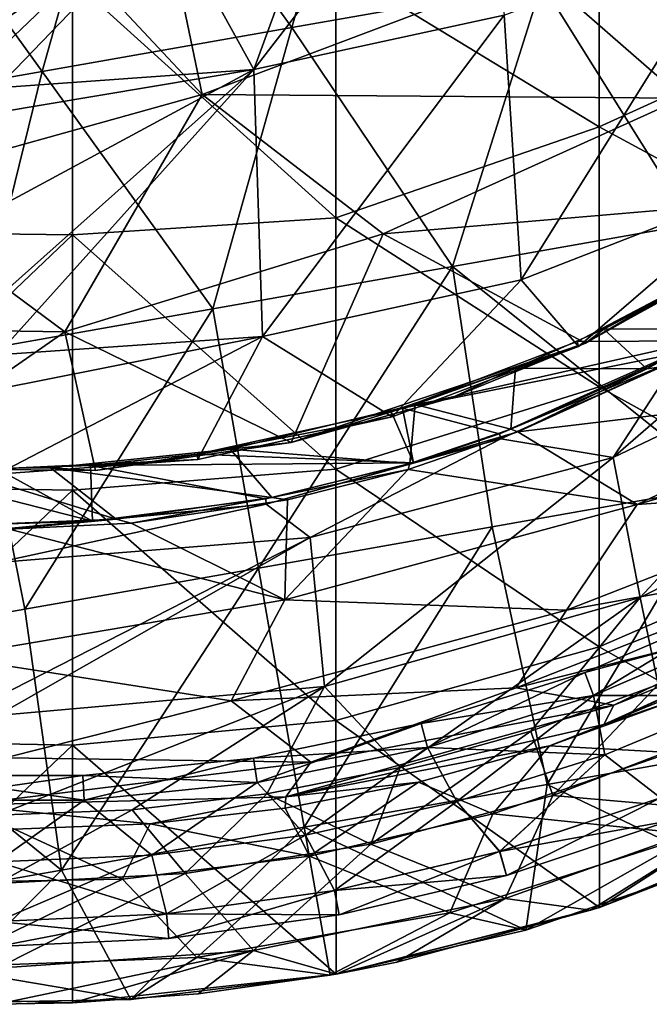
# Model space of a CAD drawing. Extents: x -65 to 803, y -691 to 80.
# Tile 4 of 256: x 1 to 22, y -315 to -282. Entities that reach past the tile are written whole.
import ezdxf

# ---------------------------------------------------------------- set-up
doc = ezdxf.new("R2010")
doc.units = 0
doc.header["$LTSCALE"] = 101.851852
for name, color, linetype in [('221', 7, 'CONTINUOUS'), ('222', 7, 'CONTINUOUS'), ('272', 7, 'CONTINUOUS'), ('273', 7, 'CONTINUOUS'), ('283', 7, 'CONTINUOUS'), ('291', 7, 'CONTINUOUS'), ('293', 7, 'CONTINUOUS'), ('296', 7, 'CONTINUOUS'), ('297', 7, 'CONTINUOUS'), ('353', 7, 'CONTINUOUS'), ('357', 7, 'CONTINUOUS'), ('364', 7, 'CONTINUOUS'), ('374', 7, 'CONTINUOUS'), ('376', 7, 'CONTINUOUS'), ('377', 7, 'CONTINUOUS'), ('379', 7, 'CONTINUOUS')]:
    doc.layers.add(name, color=color, linetype=linetype)

msp = doc.modelspace()

# ---------------------------------------------------------------- linework, layer by layer
at = {"layer": '221', "color": 7, "linetype": 'CONTINUOUS'}
for points in [[(20.504, -306.335, 55.55), (22.384, -307.781, 54.715), (25.336, -304.333, 55.55), (20.504, -306.335, 55.55)], [(25.336, -304.333, 49.85), (22.383, -307.778, 50.682), (20.504, -306.335, 49.85), (25.336, -304.333, 49.85)], [(15.516, -307.907, 55.55), (16.958, -309.6, 54.715), (20.504, -306.335, 55.55), (15.516, -307.907, 55.55)], [(20.504, -306.335, 49.85), (16.957, -309.597, 50.682), (15.516, -307.907, 49.85), (20.504, -306.335, 49.85)], [(22.383, -307.778, 50.682), (16.957, -309.597, 50.682), (20.504, -306.335, 49.85), (22.383, -307.778, 50.682)], [(16.958, -309.6, 54.715), (22.384, -307.781, 54.715), (20.504, -306.335, 55.55), (16.958, -309.6, 54.715)], [(22.383, -307.778, 50.682), (17.186, -310.403, 52.698), (16.957, -309.597, 50.682), (22.383, -307.778, 50.682)], [(22.384, -307.781, 54.715), (16.958, -309.6, 54.715), (22.686, -308.559, 52.698), (22.384, -307.781, 54.715)], [(22.686, -308.559, 52.698), (17.186, -310.403, 52.698), (22.383, -307.778, 50.682), (22.686, -308.559, 52.698)], [(10.41, -309.039, 55.55), (11.386, -310.91, 54.715), (15.516, -307.907, 55.55), (10.41, -309.039, 55.55)], [(15.516, -307.907, 49.85), (11.386, -310.907, 50.682), (10.41, -309.039, 49.85), (15.516, -307.907, 49.85)], [(11.386, -310.91, 54.715), (16.958, -309.6, 54.715), (15.516, -307.907, 55.55), (11.386, -310.91, 54.715)], [(16.957, -309.597, 50.682), (11.386, -310.907, 50.682), (15.516, -307.907, 49.85), (16.957, -309.597, 50.682)], [(22.686, -308.559, 52.698), (16.958, -309.6, 54.715), (17.186, -310.403, 52.698), (22.686, -308.559, 52.698)], [(5.225, -309.722, 55.55), (5.717, -311.701, 54.715), (10.41, -309.039, 55.55), (5.225, -309.722, 55.55)], [(10.41, -309.039, 49.85), (5.717, -311.698, 50.682), (5.225, -309.722, 49.85), (10.41, -309.039, 49.85)], [(5.717, -311.701, 54.715), (11.386, -310.91, 54.715), (10.41, -309.039, 55.55), (5.717, -311.701, 54.715)], [(11.386, -310.907, 50.682), (5.717, -311.698, 50.682), (10.41, -309.039, 49.85), (11.386, -310.907, 50.682)], [(0, -309.95, 55.55), (5.717, -311.701, 54.715), (5.225, -309.722, 55.55), (0, -309.95, 55.55)], [(5.717, -311.698, 50.682), (0, -311.962, 50.682), (5.225, -309.722, 49.85), (5.717, -311.698, 50.682)], [(5.225, -309.722, 49.85), (0, -311.962, 50.682), (0, -309.95, 49.85), (5.225, -309.722, 49.85)], [(16.957, -309.597, 50.682), (11.539, -311.731, 52.698), (11.386, -310.907, 50.682), (16.957, -309.597, 50.682)], [(16.958, -309.6, 54.715), (11.386, -310.91, 54.715), (17.186, -310.403, 52.698), (16.958, -309.6, 54.715)], [(17.186, -310.403, 52.698), (11.539, -311.731, 52.698), (16.957, -309.597, 50.682), (17.186, -310.403, 52.698)], [(0, -311.965, 54.715), (5.717, -311.701, 54.715), (0, -309.95, 55.55), (0, -311.965, 54.715)], [(17.186, -310.403, 52.698), (11.386, -310.91, 54.715), (11.539, -311.731, 52.698), (17.186, -310.403, 52.698)], [(11.386, -310.907, 50.682), (5.794, -312.532, 52.698), (5.717, -311.698, 50.682), (11.386, -310.907, 50.682)], [(11.386, -310.91, 54.715), (5.717, -311.701, 54.715), (11.539, -311.731, 52.698), (11.386, -310.91, 54.715)], [(11.539, -311.731, 52.698), (5.794, -312.532, 52.698), (11.386, -310.907, 50.682), (11.539, -311.731, 52.698)], [(5.794, -312.532, 52.698), (0, -312.8, 52.698), (5.717, -311.698, 50.682), (5.794, -312.532, 52.698)], [(5.717, -311.698, 50.682), (0, -312.8, 52.698), (0, -311.962, 50.682), (5.717, -311.698, 50.682)], [(5.717, -311.701, 54.715), (0, -311.965, 54.715), (5.794, -312.532, 52.698), (5.717, -311.701, 54.715)], [(11.539, -311.731, 52.698), (5.717, -311.701, 54.715), (5.794, -312.532, 52.698), (11.539, -311.731, 52.698)], [(5.794, -312.532, 52.698), (0, -311.965, 54.715), (0, -312.8, 52.698), (5.794, -312.532, 52.698)]]:
    msp.add_3dface(points, dxfattribs=at)
at = {"layer": '222', "color": 7, "linetype": 'CONTINUOUS'}
for points in [[(25.147, -301.265, 52.702), (20.121, -304.328, 50.685), (19.831, -303.546, 52.702), (25.147, -301.265, 52.702)], [(25.147, -301.265, 52.702), (19.831, -303.546, 52.702), (25.516, -302.017, 54.718), (25.147, -301.265, 52.702)], [(25.514, -302.014, 50.685), (20.121, -304.328, 50.685), (25.147, -301.265, 52.702), (25.514, -302.014, 50.685)], [(25.516, -302.017, 54.718), (19.831, -303.546, 52.702), (20.122, -304.331, 54.718), (25.516, -302.017, 54.718)], [(25.336, -304.333, 49.85), (20.121, -304.328, 50.685), (25.514, -302.014, 50.685), (25.336, -304.333, 49.85)], [(25.336, -304.333, 55.55), (25.516, -302.017, 54.718), (20.122, -304.331, 54.718), (25.336, -304.333, 55.55)], [(19.831, -303.546, 52.702), (14.521, -306.085, 50.685), (14.312, -305.277, 52.702), (19.831, -303.546, 52.702)], [(19.831, -303.546, 52.702), (14.312, -305.277, 52.702), (20.122, -304.331, 54.718), (19.831, -303.546, 52.702)], [(20.121, -304.328, 50.685), (14.521, -306.085, 50.685), (19.831, -303.546, 52.702), (20.121, -304.328, 50.685)], [(20.122, -304.331, 54.718), (14.312, -305.277, 52.702), (14.522, -306.088, 54.718), (20.122, -304.331, 54.718)], [(15.516, -307.907, 49.85), (14.521, -306.085, 50.685), (20.121, -304.328, 50.685), (15.516, -307.907, 49.85)], [(20.504, -306.335, 55.55), (20.122, -304.331, 54.718), (14.522, -306.088, 54.718), (20.504, -306.335, 55.55)], [(20.504, -306.335, 49.85), (15.516, -307.907, 49.85), (20.121, -304.328, 50.685), (20.504, -306.335, 49.85)], [(25.336, -304.333, 49.85), (20.504, -306.335, 49.85), (20.121, -304.328, 50.685), (25.336, -304.333, 49.85)], [(20.504, -306.335, 55.55), (25.336, -304.333, 55.55), (20.122, -304.331, 54.718), (20.504, -306.335, 55.55)], [(14.312, -305.277, 52.702), (8.773, -307.267, 50.685), (8.647, -306.442, 52.702), (14.312, -305.277, 52.702)], [(14.312, -305.277, 52.702), (8.647, -306.442, 52.702), (14.522, -306.088, 54.718), (14.312, -305.277, 52.702)], [(14.521, -306.085, 50.685), (8.773, -307.267, 50.685), (14.312, -305.277, 52.702), (14.521, -306.085, 50.685)], [(14.522, -306.088, 54.718), (8.647, -306.442, 52.702), (8.773, -307.27, 54.718), (14.522, -306.088, 54.718)], [(10.41, -309.039, 49.85), (8.773, -307.267, 50.685), (14.521, -306.085, 50.685), (10.41, -309.039, 49.85)], [(10.41, -309.039, 55.55), (14.522, -306.088, 54.718), (8.773, -307.27, 54.718), (10.41, -309.039, 55.55)], [(15.516, -307.907, 49.85), (10.41, -309.039, 49.85), (14.521, -306.085, 50.685), (15.516, -307.907, 49.85)], [(10.41, -309.039, 55.55), (15.516, -307.907, 55.55), (14.522, -306.088, 54.718), (10.41, -309.039, 55.55)], [(15.516, -307.907, 55.55), (20.504, -306.335, 55.55), (14.522, -306.088, 54.718), (15.516, -307.907, 55.55)], [(8.647, -306.442, 52.702), (2.934, -307.86, 50.685), (2.892, -307.027, 52.702), (8.647, -306.442, 52.702)], [(8.647, -306.442, 52.702), (2.892, -307.027, 52.702), (8.773, -307.27, 54.718), (8.647, -306.442, 52.702)], [(8.773, -307.267, 50.685), (2.934, -307.86, 50.685), (8.647, -306.442, 52.702), (8.773, -307.267, 50.685)], [(2.935, -307.864, 54.718), (-2.892, -307.027, 52.702), (-2.935, -307.864, 54.718), (2.935, -307.864, 54.718)], [(2.934, -307.86, 50.685), (-2.934, -307.86, 50.685), (2.892, -307.027, 52.702), (2.934, -307.86, 50.685)], [(2.892, -307.027, 52.702), (-2.934, -307.86, 50.685), (-2.892, -307.027, 52.702), (2.892, -307.027, 52.702)], [(2.892, -307.027, 52.702), (-2.892, -307.027, 52.702), (2.935, -307.864, 54.718), (2.892, -307.027, 52.702)], [(8.773, -307.27, 54.718), (2.892, -307.027, 52.702), (2.935, -307.864, 54.718), (8.773, -307.27, 54.718)], [(5.225, -309.722, 49.85), (2.934, -307.86, 50.685), (8.773, -307.267, 50.685), (5.225, -309.722, 49.85)], [(5.225, -309.722, 55.55), (8.773, -307.27, 54.718), (2.935, -307.864, 54.718), (5.225, -309.722, 55.55)], [(10.41, -309.039, 49.85), (5.225, -309.722, 49.85), (8.773, -307.267, 50.685), (10.41, -309.039, 49.85)], [(5.225, -309.722, 55.55), (10.41, -309.039, 55.55), (8.773, -307.27, 54.718), (5.225, -309.722, 55.55)], [(0, -309.95, 55.55), (2.935, -307.864, 54.718), (-2.935, -307.864, 54.718), (0, -309.95, 55.55)], [(0, -309.95, 49.85), (-2.934, -307.86, 50.685), (2.934, -307.86, 50.685), (0, -309.95, 49.85)], [(5.225, -309.722, 49.85), (0, -309.95, 49.85), (2.934, -307.86, 50.685), (5.225, -309.722, 49.85)], [(0, -309.95, 55.55), (5.225, -309.722, 55.55), (2.935, -307.864, 54.718), (0, -309.95, 55.55)]]:
    msp.add_3dface(points, dxfattribs=at)
at = {"layer": '272', "color": 7, "linetype": 'CONTINUOUS'}
for points in [[(11.24, -276.125, -12.623), (16.278, -273.299, -13.312), (8.658, -283.185, -6.38), (11.24, -276.125, -12.623)], [(16.278, -273.299, -13.312), (17.104, -281.352, -5.467), (8.658, -283.185, -6.38), (16.278, -273.299, -13.312)], [(5.731, -277.867, -12.222), (11.24, -276.125, -12.623), (8.658, -283.185, -6.38), (5.731, -277.867, -12.222)], [(0, -278.454, -12.092), (5.731, -277.867, -12.222), (0, -281.659, -8.967), (0, -278.454, -12.092)], [(5.731, -277.867, -12.222), (0, -283.803, -6.688), (0, -281.659, -8.967), (5.731, -277.867, -12.222)], [(0, -283.803, -6.688), (5.731, -277.867, -12.222), (8.658, -283.185, -6.38), (0, -283.803, -6.688)], [(25.135, -278.32, -4.002), (17.683, -290.29, 6.301), (17.104, -281.352, -5.467), (25.135, -278.32, -4.002)], [(25.99, -287.043, 7.495), (17.683, -290.29, 6.301), (25.135, -278.32, -4.002), (25.99, -287.043, 7.495)], [(17.104, -281.352, -5.467), (8.95, -292.207, 5.488), (8.658, -283.185, -6.38), (17.104, -281.352, -5.467)], [(17.683, -290.29, 6.301), (8.95, -292.207, 5.488), (17.104, -281.352, -5.467), (17.683, -290.29, 6.301)], [(0, -284.637, -5.755), (0, -283.803, -6.688), (8.658, -283.185, -6.38), (0, -284.637, -5.755)], [(0, -287.861, -1.87), (0, -284.637, -5.755), (8.658, -283.185, -6.38), (0, -287.861, -1.87)], [(0, -292.824, 5.173), (0, -290.912, 2.285), (8.658, -283.185, -6.38), (0, -292.824, 5.173)], [(8.95, -292.207, 5.488), (0, -292.824, 5.173), (8.658, -283.185, -6.38), (8.95, -292.207, 5.488)], [(0, -290.912, 2.285), (0, -287.861, -1.87), (8.658, -283.185, -6.38), (0, -290.912, 2.285)], [(17.683, -290.29, 6.301), (25.99, -287.043, 7.495), (19.613, -292.545, 11.315), (17.683, -290.29, 6.301)], [(19.613, -292.545, 11.315), (25.99, -287.043, 7.495), (25.498, -289.3, 10.626), (19.613, -292.545, 11.315)], [(22.944, -292.984, 14.878), (29.135, -289.052, 14.042), (20.785, -296.291, 19.808), (22.944, -292.984, 14.878)], [(20.785, -296.291, 19.808), (29.135, -289.052, 14.042), (30.326, -291.735, 20.914), (20.785, -296.291, 19.808)], [(8.95, -292.207, 5.488), (17.683, -290.29, 6.301), (13.329, -294.912, 11.791), (8.95, -292.207, 5.488)], [(13.329, -294.912, 11.791), (17.683, -290.29, 6.301), (19.613, -292.545, 11.315), (13.329, -294.912, 11.791)], [(20.785, -296.291, 19.808), (30.326, -291.735, 20.914), (21.696, -301.014, 33.91), (20.785, -296.291, 19.808)], [(21.696, -301.014, 33.91), (30.326, -291.735, 20.914), (31.582, -296.021, 34.583), (21.696, -301.014, 33.91)], [(0, -293.978, 7.039), (0, -292.824, 5.173), (8.95, -292.207, 5.488), (0, -293.978, 7.039)], [(0, -296.848, 12.16), (0, -293.978, 7.039), (8.95, -292.207, 5.488), (0, -296.848, 12.16)], [(0, -296.848, 12.16), (8.95, -292.207, 5.488), (6.768, -296.356, 12.07), (0, -296.848, 12.16)], [(6.768, -296.356, 12.07), (8.95, -292.207, 5.488), (13.329, -294.912, 11.791), (6.768, -296.356, 12.07)], [(16.996, -295.665, 15.408), (22.944, -292.984, 14.878), (20.785, -296.291, 19.808), (16.996, -295.665, 15.408)], [(9.082, -297.87, 15.81), (16.996, -295.665, 15.408), (10.565, -298.996, 18.893), (9.082, -297.87, 15.81)], [(10.565, -298.996, 18.893), (16.996, -295.665, 15.408), (20.785, -296.291, 19.808), (10.565, -298.996, 18.893)], [(21.696, -301.014, 33.91), (31.582, -296.021, 34.583), (22.305, -303.961, 47.892), (21.696, -301.014, 33.91)], [(10.565, -298.996, 18.893), (20.785, -296.291, 19.808), (11.043, -304.025, 33.211), (10.565, -298.996, 18.893)], [(11.043, -304.025, 33.211), (20.785, -296.291, 19.808), (21.696, -301.014, 33.91), (11.043, -304.025, 33.211)], [(0, -299.831, 18.395), (0, -298.724, 15.953), (9.082, -297.87, 15.81), (0, -299.831, 18.395)], [(0, -299.831, 18.395), (9.082, -297.87, 15.81), (10.565, -298.996, 18.893), (0, -299.831, 18.395)], [(0, -304.389, 30.738), (0, -299.831, 18.395), (10.565, -298.996, 18.893), (0, -304.389, 30.738)], [(0, -304.998, 32.794), (0, -304.389, 30.738), (10.565, -298.996, 18.893), (0, -304.998, 32.794)], [(0, -304.998, 32.794), (10.565, -298.996, 18.893), (11.043, -304.025, 33.211), (0, -304.998, 32.794)], [(11.043, -304.025, 33.211), (21.696, -301.014, 33.91), (13.604, -306.764, 47.891), (11.043, -304.025, 33.211)], [(13.604, -306.764, 47.891), (21.696, -301.014, 33.91), (18.014, -305.53, 47.891), (13.604, -306.764, 47.891)], [(18.014, -305.53, 47.891), (21.696, -301.014, 33.91), (22.305, -303.961, 47.892), (18.014, -305.53, 47.891)], [(0, -308.365, 47.89), (0, -304.998, 32.794), (11.043, -304.025, 33.211), (0, -308.365, 47.89)], [(0, -308.365, 47.89), (11.043, -304.025, 33.211), (4.552, -308.187, 47.89), (0, -308.365, 47.89)], [(4.552, -308.187, 47.89), (11.043, -304.025, 33.211), (9.103, -307.653, 47.89), (4.552, -308.187, 47.89)], [(9.103, -307.653, 47.89), (11.043, -304.025, 33.211), (13.604, -306.764, 47.891), (9.103, -307.653, 47.89)]]:
    msp.add_3dface(points, dxfattribs=at)
at = {"layer": '273', "color": 7, "linetype": 'CONTINUOUS'}
for points in [[(19.613, -292.545, 11.315), (25.498, -289.3, 10.626), (19.57, -292.369, 11.404), (19.613, -292.545, 11.315)], [(19.57, -292.369, 11.404), (25.498, -289.3, 10.626), (23.72, -290.193, 10.945), (19.57, -292.369, 11.404)], [(13.329, -294.912, 11.791), (19.613, -292.545, 11.315), (13.296, -294.736, 11.883), (13.329, -294.912, 11.791)], [(13.296, -294.736, 11.883), (19.613, -292.545, 11.315), (13.677, -294.621, 11.86), (13.296, -294.736, 11.883)], [(13.677, -294.621, 11.86), (19.613, -292.545, 11.315), (19.57, -292.369, 11.404), (13.677, -294.621, 11.86)], [(6.752, -296.18, 12.161), (13.329, -294.912, 11.791), (13.296, -294.736, 11.883), (6.752, -296.18, 12.161)], [(6.768, -296.356, 12.07), (13.329, -294.912, 11.791), (6.752, -296.18, 12.161), (6.768, -296.356, 12.07)], [(3.148, -296.564, 12.232), (6.768, -296.356, 12.07), (6.752, -296.18, 12.161), (3.148, -296.564, 12.232)], [(0, -296.848, 12.16), (6.768, -296.356, 12.07), (0, -296.67, 12.253), (0, -296.848, 12.16)], [(0, -296.67, 12.253), (6.768, -296.356, 12.07), (3.148, -296.564, 12.232), (0, -296.67, 12.253)]]:
    msp.add_3dface(points, dxfattribs=at)
at = {"layer": '283', "color": 7, "linetype": 'CONTINUOUS'}
for points in [[(22.965, -292.767, 14.951), (22.944, -292.984, 14.878), (16.955, -295.486, 15.492), (22.965, -292.767, 14.951)], [(22.944, -292.984, 14.878), (16.996, -295.665, 15.408), (16.955, -295.486, 15.492), (22.944, -292.984, 14.878)], [(16.955, -295.486, 15.492), (16.996, -295.665, 15.408), (14.054, -296.465, 15.675), (16.955, -295.486, 15.492)], [(16.996, -295.665, 15.408), (9.082, -297.87, 15.81), (14.054, -296.465, 15.675), (16.996, -295.665, 15.408)], [(14.054, -296.465, 15.675), (9.082, -297.87, 15.81), (9.069, -297.689, 15.894), (14.054, -296.465, 15.675)], [(9.082, -297.87, 15.81), (0, -298.724, 15.953), (3.222, -298.436, 16.018), (9.082, -297.87, 15.81)], [(9.069, -297.689, 15.894), (9.082, -297.87, 15.81), (3.222, -298.436, 16.018), (9.069, -297.689, 15.894)], [(0, -298.724, 15.953), (0, -298.543, 16.038), (3.222, -298.436, 16.018), (0, -298.724, 15.953)]]:
    msp.add_3dface(points, dxfattribs=at)
at = {"layer": '291', "color": 7, "linetype": 'CONTINUOUS'}
for points in [[(19.57, -292.369, 11.404), (23.72, -290.193, 10.945), (23.734, -292.345, 14.863), (19.57, -292.369, 11.404)], [(13.677, -294.621, 11.86), (19.57, -292.369, 11.404), (23.734, -292.345, 14.863), (13.677, -294.621, 11.86)], [(13.677, -294.621, 11.86), (23.734, -292.345, 14.863), (22.965, -292.767, 14.951), (13.677, -294.621, 11.86)], [(13.677, -294.621, 11.86), (22.965, -292.767, 14.951), (16.955, -295.486, 15.492), (13.677, -294.621, 11.86)], [(6.752, -296.18, 12.161), (13.296, -294.736, 11.883), (14.054, -296.465, 15.675), (6.752, -296.18, 12.161)], [(13.296, -294.736, 11.883), (13.677, -294.621, 11.86), (14.054, -296.465, 15.675), (13.296, -294.736, 11.883)], [(13.677, -294.621, 11.86), (16.955, -295.486, 15.492), (14.054, -296.465, 15.675), (13.677, -294.621, 11.86)], [(3.148, -296.564, 12.232), (6.752, -296.18, 12.161), (14.054, -296.465, 15.675), (3.148, -296.564, 12.232)], [(0, -296.67, 12.253), (3.148, -296.564, 12.232), (3.222, -298.436, 16.018), (0, -296.67, 12.253)], [(3.148, -296.564, 12.232), (14.054, -296.465, 15.675), (9.069, -297.689, 15.894), (3.148, -296.564, 12.232)], [(3.148, -296.564, 12.232), (9.069, -297.689, 15.894), (3.222, -298.436, 16.018), (3.148, -296.564, 12.232)], [(0, -296.67, 12.253), (3.222, -298.436, 16.018), (0, -297.619, 14.12), (0, -296.67, 12.253)], [(3.222, -298.436, 16.018), (0, -298.543, 16.038), (0, -297.619, 14.12), (3.222, -298.436, 16.018)]]:
    msp.add_3dface(points, dxfattribs=at)
at = {"layer": '293', "color": 7, "linetype": 'CONTINUOUS'}
for points in [[(18.014, -305.53, 47.891), (22.305, -303.961, 47.892), (18.75, -307.706, 48.011), (18.014, -305.53, 47.891)], [(18.75, -307.706, 48.011), (22.305, -303.961, 47.892), (24.679, -305.43, 48.011), (18.75, -307.706, 48.011)], [(13.604, -306.764, 47.891), (18.014, -305.53, 47.891), (12.615, -309.35, 48.011), (13.604, -306.764, 47.891)], [(12.615, -309.35, 48.011), (18.014, -305.53, 47.891), (18.75, -307.706, 48.011), (12.615, -309.35, 48.011)], [(9.103, -307.653, 47.89), (13.604, -306.764, 47.891), (12.615, -309.35, 48.011), (9.103, -307.653, 47.89)], [(4.552, -308.187, 47.89), (9.103, -307.653, 47.89), (6.342, -310.343, 48.011), (4.552, -308.187, 47.89)], [(6.342, -310.343, 48.011), (9.103, -307.653, 47.89), (12.615, -309.35, 48.011), (6.342, -310.343, 48.011)], [(0, -308.365, 47.89), (4.552, -308.187, 47.89), (0, -310.675, 48.011), (0, -308.365, 47.89)], [(0, -310.675, 48.011), (4.552, -308.187, 47.89), (6.342, -310.343, 48.011), (0, -310.675, 48.011)]]:
    msp.add_3dface(points, dxfattribs=at)
at = {"layer": '296', "color": 7, "linetype": 'CONTINUOUS'}
for points in [[(18.75, -307.706, 48.011), (24.679, -305.43, 48.011), (25.313, -308.275, 49.307), (18.75, -307.706, 48.011)], [(12.615, -309.35, 48.011), (18.75, -307.706, 48.011), (17.142, -311.179, 49.307), (12.615, -309.35, 48.011)], [(18.75, -307.706, 48.011), (25.313, -308.275, 49.307), (17.142, -311.179, 49.307), (18.75, -307.706, 48.011)], [(17.142, -311.179, 49.307), (25.313, -308.275, 49.307), (20.026, -311.582, 52.2), (17.142, -311.179, 49.307)], [(20.026, -311.582, 52.2), (25.313, -308.275, 49.307), (20.324, -311.484, 52.2), (20.026, -311.582, 52.2)], [(20.324, -311.484, 52.2), (25.313, -308.275, 49.307), (26.349, -309.152, 52.2), (20.324, -311.484, 52.2)], [(6.342, -310.343, 48.011), (12.615, -309.35, 48.011), (8.651, -312.944, 49.307), (6.342, -310.343, 48.011)], [(12.615, -309.35, 48.011), (17.142, -311.179, 49.307), (8.651, -312.944, 49.307), (12.615, -309.35, 48.011)], [(0, -310.675, 48.011), (6.342, -310.343, 48.011), (0, -313.535, 49.307), (0, -310.675, 48.011)], [(0, -313.535, 49.307), (6.342, -310.343, 48.011), (8.651, -312.944, 49.307), (0, -313.535, 49.307)], [(8.651, -312.944, 49.307), (17.142, -311.179, 49.307), (11.445, -313.736, 52.2), (8.651, -312.944, 49.307)], [(11.445, -313.736, 52.2), (17.142, -311.179, 49.307), (13.482, -313.337, 52.2), (11.445, -313.736, 52.2)], [(13.482, -313.337, 52.2), (17.142, -311.179, 49.307), (20.026, -311.582, 52.2), (13.482, -313.337, 52.2)], [(0, -314.756, 52.2), (0, -313.535, 49.307), (8.651, -312.944, 49.307), (0, -314.756, 52.2)], [(0, -314.756, 52.2), (8.651, -312.944, 49.307), (2.549, -314.705, 52.2), (0, -314.756, 52.2)], [(2.549, -314.705, 52.2), (8.651, -312.944, 49.307), (6.78, -314.4, 52.2), (2.549, -314.705, 52.2)], [(6.78, -314.4, 52.2), (8.651, -312.944, 49.307), (11.445, -313.736, 52.2), (6.78, -314.4, 52.2)]]:
    msp.add_3dface(points, dxfattribs=at)
at = {"layer": '297', "color": 7, "linetype": 'CONTINUOUS'}
for points in [[(20.319, -276.344, 52.2), (11.43, -279.709, 52.2), (20.319, -285.125, 52.2), (20.319, -276.344, 52.2)], [(20.319, -276.344, 52.2), (20.319, -285.125, 52.2), (29.208, -281.066, 52.2), (20.319, -276.344, 52.2)], [(11.43, -279.709, 52.2), (2.541, -280.157, 52.2), (11.43, -288.197, 52.2), (11.43, -279.709, 52.2)], [(11.43, -279.709, 52.2), (11.43, -288.197, 52.2), (20.319, -285.125, 52.2), (11.43, -279.709, 52.2)], [(-6.348, -280.064, 52.2), (-6.348, -288.654, 52.2), (2.541, -280.157, 52.2), (-6.348, -280.064, 52.2)], [(2.541, -280.157, 52.2), (-6.348, -288.654, 52.2), (2.541, -288.773, 52.2), (2.541, -280.157, 52.2)], [(2.541, -280.157, 52.2), (2.541, -288.773, 52.2), (11.43, -288.197, 52.2), (2.541, -280.157, 52.2)], [(29.208, -281.066, 52.2), (20.319, -285.125, 52.2), (29.208, -289.943, 52.2), (29.208, -281.066, 52.2)], [(20.319, -285.125, 52.2), (11.43, -288.197, 52.2), (20.319, -293.906, 52.2), (20.319, -285.125, 52.2)], [(20.319, -285.125, 52.2), (20.319, -293.906, 52.2), (29.208, -289.943, 52.2), (20.319, -285.125, 52.2)], [(11.43, -288.197, 52.2), (2.541, -288.773, 52.2), (11.43, -296.686, 52.2), (11.43, -288.197, 52.2)], [(11.43, -288.197, 52.2), (11.43, -296.686, 52.2), (20.319, -293.906, 52.2), (11.43, -288.197, 52.2)], [(-6.348, -288.654, 52.2), (-6.348, -297.244, 52.2), (2.541, -288.773, 52.2), (-6.348, -288.654, 52.2)], [(2.541, -288.773, 52.2), (-6.348, -297.244, 52.2), (2.541, -297.39, 52.2), (2.541, -288.773, 52.2)], [(2.541, -288.773, 52.2), (2.541, -297.39, 52.2), (11.43, -296.686, 52.2), (2.541, -288.773, 52.2)], [(29.208, -289.943, 52.2), (20.319, -293.906, 52.2), (29.208, -298.819, 52.2), (29.208, -289.943, 52.2)], [(20.319, -293.906, 52.2), (11.43, -296.686, 52.2), (20.319, -302.688, 52.2), (20.319, -293.906, 52.2)], [(20.319, -293.906, 52.2), (20.319, -302.688, 52.2), (29.208, -298.819, 52.2), (20.319, -293.906, 52.2)], [(11.43, -296.686, 52.2), (2.541, -297.39, 52.2), (11.43, -305.174, 52.2), (11.43, -296.686, 52.2)], [(11.43, -296.686, 52.2), (11.43, -305.174, 52.2), (20.319, -302.688, 52.2), (11.43, -296.686, 52.2)], [(-6.348, -297.244, 52.2), (-6.348, -305.833, 52.2), (2.541, -297.39, 52.2), (-6.348, -297.244, 52.2)], [(2.541, -297.39, 52.2), (-6.348, -305.833, 52.2), (2.541, -306.006, 52.2), (2.541, -297.39, 52.2)], [(2.541, -297.39, 52.2), (2.541, -306.006, 52.2), (11.43, -305.174, 52.2), (2.541, -297.39, 52.2)], [(20.319, -302.688, 52.2), (29.248, -307.774, 52.2), (29.208, -298.819, 52.2), (20.319, -302.688, 52.2)], [(11.43, -305.174, 52.2), (20.324, -311.484, 52.2), (20.319, -302.688, 52.2), (11.43, -305.174, 52.2)], [(20.324, -311.484, 52.2), (29.248, -307.774, 52.2), (20.319, -302.688, 52.2), (20.324, -311.484, 52.2)], [(2.541, -306.006, 52.2), (11.445, -313.736, 52.2), (11.43, -305.174, 52.2), (2.541, -306.006, 52.2)], [(11.445, -313.736, 52.2), (20.324, -311.484, 52.2), (11.43, -305.174, 52.2), (11.445, -313.736, 52.2)], [(-6.348, -305.833, 52.2), (-6.35, -314.444, 52.2), (2.541, -306.006, 52.2), (-6.348, -305.833, 52.2)], [(-6.35, -314.444, 52.2), (2.549, -314.705, 52.2), (2.541, -306.006, 52.2), (-6.35, -314.444, 52.2)], [(2.549, -314.705, 52.2), (11.445, -313.736, 52.2), (2.541, -306.006, 52.2), (2.549, -314.705, 52.2)], [(20.324, -311.484, 52.2), (26.349, -309.152, 52.2), (29.248, -307.774, 52.2), (20.324, -311.484, 52.2)], [(11.445, -313.736, 52.2), (20.026, -311.582, 52.2), (20.324, -311.484, 52.2), (11.445, -313.736, 52.2)], [(11.445, -313.736, 52.2), (13.482, -313.337, 52.2), (20.026, -311.582, 52.2), (11.445, -313.736, 52.2)], [(2.549, -314.705, 52.2), (6.78, -314.4, 52.2), (11.445, -313.736, 52.2), (2.549, -314.705, 52.2)], [(-6.35, -314.444, 52.2), (0, -314.756, 52.2), (2.549, -314.705, 52.2), (-6.35, -314.444, 52.2)]]:
    msp.add_3dface(points, dxfattribs=at)
at = {"layer": '353', "color": 7, "linetype": 'CONTINUOUS'}
for points in [[(5.59, -277.649, 126.854), (1.483, -278.216, 125.087), (6.924, -284.037, 121.616), (5.59, -277.649, 126.854)], [(5.59, -277.649, 126.854), (6.924, -284.037, 121.616), (18.148, -279.793, 127.641), (5.59, -277.649, 126.854)], [(1.483, -278.216, 125.087), (0.369, -278.264, 124.646), (-4.308, -287.163, 114.623), (1.483, -278.216, 125.087)], [(1.483, -278.216, 125.087), (-4.308, -287.163, 114.623), (6.924, -284.037, 121.616), (1.483, -278.216, 125.087)], [(18.148, -279.793, 127.641), (23.138, -284.161, 123.383), (32.957, -278.424, 129.43), (18.148, -279.793, 127.641)], [(18.148, -279.793, 127.641), (6.924, -284.037, 121.616), (23.138, -284.161, 123.383), (18.148, -279.793, 127.641)], [(-4.308, -287.163, 114.623), (2.282, -292.046, 110.964), (6.924, -284.037, 121.616), (-4.308, -287.163, 114.623)], [(6.924, -284.037, 121.616), (2.282, -292.046, 110.964), (13.032, -288.74, 117.312), (6.924, -284.037, 121.616)], [(6.924, -284.037, 121.616), (13.032, -288.74, 117.312), (23.138, -284.161, 123.383), (6.924, -284.037, 121.616)], [(23.138, -284.161, 123.383), (13.032, -288.74, 117.312), (28.352, -287.435, 118.522), (23.138, -284.161, 123.383)], [(-4.308, -287.163, 114.623), (-11.883, -291.837, 104.899), (2.282, -292.046, 110.964), (-4.308, -287.163, 114.623)], [(13.032, -288.74, 117.312), (19.853, -292.433, 111.706), (28.352, -287.435, 118.522), (13.032, -288.74, 117.312)], [(28.352, -287.435, 118.522), (19.853, -292.433, 111.706), (26.869, -288.394, 117.281), (28.352, -287.435, 118.522)], [(26.869, -288.394, 117.281), (19.853, -292.433, 111.706), (25.995, -288.972, 116.509), (26.869, -288.394, 117.281)], [(2.282, -292.046, 110.964), (9.923, -295.786, 106.372), (13.032, -288.74, 117.312), (2.282, -292.046, 110.964)], [(13.032, -288.74, 117.312), (9.923, -295.786, 106.372), (19.853, -292.433, 111.706), (13.032, -288.74, 117.312)], [(-11.883, -291.837, 104.899), (-4.345, -296.647, 101.533), (2.282, -292.046, 110.964), (-11.883, -291.837, 104.899)], [(2.282, -292.046, 110.964), (-4.345, -296.647, 101.533), (3.32, -296.731, 103.873), (2.282, -292.046, 110.964)], [(9.923, -295.786, 106.372), (2.282, -292.046, 110.964), (3.32, -296.731, 103.873), (9.923, -295.786, 106.372)], [(19.853, -292.433, 111.706), (9.923, -295.786, 106.372), (15.327, -294.27, 108.971), (19.853, -292.433, 111.706)], [(29.864, -293.948, 104.936), (22.421, -293.227, 109.758), (17.569, -295.426, 106.526), (29.864, -293.948, 104.936)], [(37.334, -293.351, 99.18), (29.864, -293.948, 104.936), (21.598, -297.882, 99.642), (37.334, -293.351, 99.18)], [(29.901, -297.278, 94.504), (37.334, -293.351, 99.18), (21.598, -297.882, 99.642), (29.901, -297.278, 94.504)], [(21.598, -297.882, 99.642), (29.864, -293.948, 104.936), (17.569, -295.426, 106.526), (21.598, -297.882, 99.642)], [(13.869, -296.693, 104.549), (21.598, -297.882, 99.642), (17.569, -295.426, 106.526), (13.869, -296.693, 104.549)], [(21.598, -297.882, 99.642), (13.869, -296.693, 104.549), (9.706, -301.095, 95.202), (21.598, -297.882, 99.642)], [(9.706, -301.095, 95.202), (13.869, -296.693, 104.549), (9.798, -297.716, 102.735), (9.706, -301.095, 95.202)], [(29.901, -297.278, 94.504), (21.598, -297.882, 99.642), (19.209, -301.447, 90.657), (29.901, -297.278, 94.504)], [(28.54, -299.757, 85.949), (29.901, -297.278, 94.504), (19.209, -301.447, 90.657), (28.54, -299.757, 85.949)], [(4.527, -298.503, 100.777), (9.706, -301.095, 95.202), (9.798, -297.716, 102.735), (4.527, -298.503, 100.777)], [(19.209, -301.447, 90.657), (21.598, -297.882, 99.642), (9.706, -301.095, 95.202), (19.209, -301.447, 90.657)], [(0.412, -298.714, 99.45), (9.706, -301.095, 95.202), (4.527, -298.503, 100.777), (0.412, -298.714, 99.45)], [(9.706, -301.095, 95.202), (0.412, -298.714, 99.45), (-1.628, -303.023, 88.63), (9.706, -301.095, 95.202)], [(28.54, -299.757, 85.949), (19.209, -301.447, 90.657), (17.514, -304.071, 81.712), (28.54, -299.757, 85.949)], [(26.926, -301.692, 78.167), (28.54, -299.757, 85.949), (17.514, -304.071, 81.712), (26.926, -301.692, 78.167)], [(30.538, -300.731, 69.343), (20.814, -304.655, 71.774), (20.473, -305.305, 63.559), (30.538, -300.731, 69.343)], [(30.542, -300.827, 62.253), (30.538, -300.731, 69.343), (20.473, -305.305, 63.559), (30.542, -300.827, 62.253)], [(30.542, -300.827, 62.253), (20.473, -305.305, 63.559), (27.138, -302.555, 57.469), (30.542, -300.827, 62.253)], [(30.538, -300.731, 69.343), (26.926, -301.692, 78.167), (20.814, -304.655, 71.774), (30.538, -300.731, 69.343)], [(7.897, -304.505, 85.247), (9.706, -301.095, 95.202), (-1.628, -303.023, 88.63), (7.897, -304.505, 85.247)], [(19.209, -301.447, 90.657), (9.706, -301.095, 95.202), (7.897, -304.505, 85.247), (19.209, -301.447, 90.657)], [(17.514, -304.071, 81.712), (19.209, -301.447, 90.657), (7.897, -304.505, 85.247), (17.514, -304.071, 81.712)], [(26.926, -301.692, 78.167), (17.514, -304.071, 81.712), (20.814, -304.655, 71.774), (26.926, -301.692, 78.167)], [(27.138, -302.555, 57.469), (20.473, -305.305, 63.559), (22.956, -304.454, 57.471), (27.138, -302.555, 57.469)], [(7.897, -304.505, 85.247), (-1.628, -303.023, 88.63), (0.266, -306.433, 76.892), (7.897, -304.505, 85.247)], [(17.514, -304.071, 81.712), (7.897, -304.505, 85.247), (10.582, -306.582, 74.31), (17.514, -304.071, 81.712)], [(20.814, -304.655, 71.774), (17.514, -304.071, 81.712), (10.582, -306.582, 74.31), (20.814, -304.655, 71.774)], [(10.582, -306.582, 74.31), (7.897, -304.505, 85.247), (0.266, -306.433, 76.892), (10.582, -306.582, 74.31)], [(22.956, -304.454, 57.471), (20.473, -305.305, 63.559), (18.644, -306.023, 57.474), (22.956, -304.454, 57.471)], [(20.814, -304.655, 71.774), (10.582, -306.582, 74.31), (9.747, -307.745, 64.931), (20.814, -304.655, 71.774)], [(20.473, -305.305, 63.559), (20.814, -304.655, 71.774), (9.747, -307.745, 64.931), (20.473, -305.305, 63.559)], [(20.473, -305.305, 63.559), (9.747, -307.745, 64.931), (18.644, -306.023, 57.474), (20.473, -305.305, 63.559)], [(18.644, -306.023, 57.474), (9.747, -307.745, 64.931), (14.221, -307.252, 57.477), (18.644, -306.023, 57.474)], [(10.582, -306.582, 74.31), (0.266, -306.433, 76.892), (-1.175, -308.034, 66.434), (10.582, -306.582, 74.31)], [(9.747, -307.745, 64.931), (10.582, -306.582, 74.31), (-1.175, -308.034, 66.434), (9.747, -307.745, 64.931)], [(14.221, -307.252, 57.477), (9.747, -307.745, 64.931), (9.716, -308.134, 57.48), (14.221, -307.252, 57.477)], [(9.747, -307.745, 64.931), (-1.175, -308.034, 66.434), (5.163, -308.663, 57.482), (9.747, -307.745, 64.931)], [(9.716, -308.134, 57.48), (9.747, -307.745, 64.931), (5.163, -308.663, 57.482), (9.716, -308.134, 57.48)], [(5.163, -308.663, 57.482), (-1.175, -308.034, 66.434), (0.589, -308.837, 57.485), (5.163, -308.663, 57.482)]]:
    msp.add_3dface(points, dxfattribs=at)
at = {"layer": '357', "color": 7, "linetype": 'CONTINUOUS'}
for points in [[(25.995, -288.972, 116.509), (19.853, -292.433, 111.706), (25.977, -288.803, 116.404), (25.995, -288.972, 116.509)], [(25.977, -288.803, 116.404), (19.853, -292.433, 111.706), (23.36, -290.425, 114.19), (25.977, -288.803, 116.404)], [(23.36, -290.425, 114.19), (19.853, -292.433, 111.706), (20.473, -291.959, 112.037), (23.36, -290.425, 114.19)], [(20.473, -291.959, 112.037), (19.853, -292.433, 111.706), (17.496, -293.277, 110.121), (20.473, -291.959, 112.037)], [(19.853, -292.433, 111.706), (15.327, -294.27, 108.971), (17.496, -293.277, 110.121), (19.853, -292.433, 111.706)], [(17.496, -293.277, 110.121), (15.327, -294.27, 108.971), (14.111, -294.498, 108.232), (17.496, -293.277, 110.121)], [(14.111, -294.498, 108.232), (9.923, -295.786, 106.372), (7.861, -296.014, 105.423), (14.111, -294.498, 108.232)], [(15.327, -294.27, 108.971), (9.923, -295.786, 106.372), (14.111, -294.498, 108.232), (15.327, -294.27, 108.971)], [(9.923, -295.786, 106.372), (3.32, -296.731, 103.873), (7.861, -296.014, 105.423), (9.923, -295.786, 106.372)], [(7.861, -296.014, 105.423), (3.32, -296.731, 103.873), (1.797, -296.643, 103.266), (7.861, -296.014, 105.423)], [(3.32, -296.731, 103.873), (-4.345, -296.647, 101.533), (1.797, -296.643, 103.266), (3.32, -296.731, 103.873)], [(1.797, -296.643, 103.266), (-4.345, -296.647, 101.533), (-1.56, -296.65, 102.227), (1.797, -296.643, 103.266)]]:
    msp.add_3dface(points, dxfattribs=at)
at = {"layer": '364', "color": 7, "linetype": 'CONTINUOUS'}
for points in [[(21.922, -293.295, 109.312), (22.421, -293.227, 109.758), (24.403, -291.943, 111.263), (21.922, -293.295, 109.312)], [(17.569, -295.426, 106.526), (22.421, -293.227, 109.758), (21.922, -293.295, 109.312), (17.569, -295.426, 106.526)], [(17.335, -295.332, 106.309), (17.569, -295.426, 106.526), (21.922, -293.295, 109.312), (17.335, -295.332, 106.309)], [(13.869, -296.693, 104.549), (17.569, -295.426, 106.526), (13.922, -296.496, 104.491), (13.869, -296.693, 104.549)], [(13.922, -296.496, 104.491), (17.569, -295.426, 106.526), (17.335, -295.332, 106.309), (13.922, -296.496, 104.491)], [(9.275, -297.643, 102.433), (13.869, -296.693, 104.549), (13.922, -296.496, 104.491), (9.275, -297.643, 102.433)], [(9.798, -297.716, 102.735), (13.869, -296.693, 104.549), (9.275, -297.643, 102.433), (9.798, -297.716, 102.735)], [(4.018, -298.371, 100.509), (4.527, -298.503, 100.777), (9.275, -297.643, 102.433), (4.018, -298.371, 100.509)], [(4.527, -298.503, 100.777), (9.798, -297.716, 102.735), (9.275, -297.643, 102.433), (4.527, -298.503, 100.777)], [(-0.178, -298.538, 99.172), (0.412, -298.714, 99.45), (4.018, -298.371, 100.509), (-0.178, -298.538, 99.172)], [(0.412, -298.714, 99.45), (4.527, -298.503, 100.777), (4.018, -298.371, 100.509), (0.412, -298.714, 99.45)]]:
    msp.add_3dface(points, dxfattribs=at)
at = {"layer": '374', "color": 7, "linetype": 'CONTINUOUS'}
for points in [[(23.36, -290.425, 114.19), (20.473, -291.959, 112.037), (24.403, -291.943, 111.263), (23.36, -290.425, 114.19)], [(20.473, -291.959, 112.037), (17.496, -293.277, 110.121), (21.922, -293.295, 109.312), (20.473, -291.959, 112.037)], [(20.473, -291.959, 112.037), (21.922, -293.295, 109.312), (24.403, -291.943, 111.263), (20.473, -291.959, 112.037)], [(17.496, -293.277, 110.121), (14.111, -294.498, 108.232), (17.335, -295.332, 106.309), (17.496, -293.277, 110.121)], [(17.496, -293.277, 110.121), (17.335, -295.332, 106.309), (21.922, -293.295, 109.312), (17.496, -293.277, 110.121)], [(14.111, -294.498, 108.232), (7.861, -296.014, 105.423), (13.922, -296.496, 104.491), (14.111, -294.498, 108.232)], [(14.111, -294.498, 108.232), (13.922, -296.496, 104.491), (17.335, -295.332, 106.309), (14.111, -294.498, 108.232)], [(7.861, -296.014, 105.423), (1.797, -296.643, 103.266), (9.275, -297.643, 102.433), (7.861, -296.014, 105.423)], [(7.861, -296.014, 105.423), (9.275, -297.643, 102.433), (13.922, -296.496, 104.491), (7.861, -296.014, 105.423)], [(1.797, -296.643, 103.266), (-1.56, -296.65, 102.227), (4.018, -298.371, 100.509), (1.797, -296.643, 103.266)], [(-1.56, -296.65, 102.227), (-0.178, -298.538, 99.172), (4.018, -298.371, 100.509), (-1.56, -296.65, 102.227)], [(1.797, -296.643, 103.266), (4.018, -298.371, 100.509), (9.275, -297.643, 102.433), (1.797, -296.643, 103.266)]]:
    msp.add_3dface(points, dxfattribs=at)
at = {"layer": '376', "color": 7, "linetype": 'CONTINUOUS'}
for points in [[(22.956, -304.454, 57.471), (18.644, -306.023, 57.474), (22.729, -306.257, 57.389), (22.956, -304.454, 57.471)], [(18.644, -306.023, 57.474), (14.221, -307.252, 57.477), (16.724, -308.325, 57.389), (18.644, -306.023, 57.474)], [(22.729, -306.257, 57.389), (18.644, -306.023, 57.474), (16.724, -308.325, 57.389), (22.729, -306.257, 57.389)], [(14.221, -307.252, 57.477), (9.716, -308.134, 57.48), (10.536, -309.754, 57.389), (14.221, -307.252, 57.477)], [(16.724, -308.325, 57.389), (14.221, -307.252, 57.477), (10.536, -309.754, 57.389), (16.724, -308.325, 57.389)], [(9.716, -308.134, 57.48), (5.163, -308.663, 57.482), (10.536, -309.754, 57.389), (9.716, -308.134, 57.48)], [(4.233, -310.528, 57.389), (0.589, -308.837, 57.485), (-2.118, -310.638, 57.389), (4.233, -310.528, 57.389)], [(5.163, -308.663, 57.482), (0.589, -308.837, 57.485), (4.233, -310.528, 57.389), (5.163, -308.663, 57.482)], [(10.536, -309.754, 57.389), (5.163, -308.663, 57.482), (4.233, -310.528, 57.389), (10.536, -309.754, 57.389)]]:
    msp.add_3dface(points, dxfattribs=at)
at = {"layer": '377', "color": 7, "linetype": 'CONTINUOUS'}
for points in [[(22.729, -306.257, 57.389), (16.724, -308.325, 57.389), (23.532, -309.017, 56.093), (22.729, -306.257, 57.389)], [(16.724, -308.325, 57.389), (10.536, -309.754, 57.389), (15.277, -311.671, 56.093), (16.724, -308.325, 57.389)], [(16.724, -308.325, 57.389), (15.277, -311.671, 56.093), (23.532, -309.017, 56.093), (16.724, -308.325, 57.389)], [(15.277, -311.671, 56.093), (17.84, -312.25, 53.2), (23.532, -309.017, 56.093), (15.277, -311.671, 56.093)], [(17.84, -312.25, 53.2), (24.249, -310.044, 53.2), (23.532, -309.017, 56.093), (17.84, -312.25, 53.2)], [(10.536, -309.754, 57.389), (4.233, -310.528, 57.389), (6.737, -313.177, 56.093), (10.536, -309.754, 57.389)], [(10.536, -309.754, 57.389), (6.737, -313.177, 56.093), (15.277, -311.671, 56.093), (10.536, -309.754, 57.389)], [(4.233, -310.528, 57.389), (-2.118, -310.638, 57.389), (-1.928, -313.506, 56.093), (4.233, -310.528, 57.389)], [(4.233, -310.528, 57.389), (-1.928, -313.506, 56.093), (6.737, -313.177, 56.093), (4.233, -310.528, 57.389)], [(6.737, -313.177, 56.093), (11.237, -313.773, 53.2), (15.277, -311.671, 56.093), (6.737, -313.177, 56.093)], [(11.237, -313.773, 53.2), (17.84, -312.25, 53.2), (15.277, -311.671, 56.093), (11.237, -313.773, 53.2)], [(-1.928, -313.506, 56.093), (4.51, -314.599, 53.2), (6.737, -313.177, 56.093), (-1.928, -313.506, 56.093)], [(4.51, -314.599, 53.2), (11.237, -313.773, 53.2), (6.737, -313.177, 56.093), (4.51, -314.599, 53.2)], [(-2.266, -314.716, 53.2), (4.51, -314.599, 53.2), (-1.928, -313.506, 56.093), (-2.266, -314.716, 53.2)]]:
    msp.add_3dface(points, dxfattribs=at)
at = {"layer": '379', "color": 7, "linetype": 'CONTINUOUS'}
for points in [[(4.189, -273.76, 53.2), (12.632, -272.271, 53.2), (9.95, -281.77, 53.2), (4.189, -273.76, 53.2)], [(9.95, -281.77, 53.2), (12.632, -272.271, 53.2), (18.384, -280.283, 53.2), (9.95, -281.77, 53.2)], [(-4.253, -275.248, 53.2), (4.189, -273.76, 53.2), (1.516, -283.257, 53.2), (-4.253, -275.248, 53.2)], [(1.516, -283.257, 53.2), (4.189, -273.76, 53.2), (9.95, -281.77, 53.2), (1.516, -283.257, 53.2)], [(-6.918, -284.744, 53.2), (-4.253, -275.248, 53.2), (1.516, -283.257, 53.2), (-6.918, -284.744, 53.2)], [(18.384, -280.283, 53.2), (26.818, -278.796, 53.2), (23.452, -288.416, 53.2), (18.384, -280.283, 53.2)], [(9.95, -281.77, 53.2), (18.384, -280.283, 53.2), (15.364, -289.842, 53.2), (9.95, -281.77, 53.2)], [(15.364, -289.842, 53.2), (18.384, -280.283, 53.2), (23.452, -288.416, 53.2), (15.364, -289.842, 53.2)], [(1.516, -283.257, 53.2), (9.95, -281.77, 53.2), (7.276, -291.268, 53.2), (1.516, -283.257, 53.2)], [(7.276, -291.268, 53.2), (9.95, -281.77, 53.2), (15.364, -289.842, 53.2), (7.276, -291.268, 53.2)], [(-6.918, -284.744, 53.2), (1.516, -283.257, 53.2), (-0.812, -292.694, 53.2), (-6.918, -284.744, 53.2)], [(-0.812, -292.694, 53.2), (1.516, -283.257, 53.2), (7.276, -291.268, 53.2), (-0.812, -292.694, 53.2)], [(15.364, -289.842, 53.2), (23.452, -288.416, 53.2), (24.59, -297.241, 53.2), (15.364, -289.842, 53.2)], [(7.276, -291.268, 53.2), (15.364, -289.842, 53.2), (8.82, -300.022, 53.2), (7.276, -291.268, 53.2)], [(8.82, -300.022, 53.2), (15.364, -289.842, 53.2), (16.705, -298.632, 53.2), (8.82, -300.022, 53.2)], [(16.705, -298.632, 53.2), (15.364, -289.842, 53.2), (24.59, -297.241, 53.2), (16.705, -298.632, 53.2)], [(-0.812, -292.694, 53.2), (7.276, -291.268, 53.2), (0.935, -301.412, 53.2), (-0.812, -292.694, 53.2)], [(0.935, -301.412, 53.2), (7.276, -291.268, 53.2), (8.82, -300.022, 53.2), (0.935, -301.412, 53.2)], [(-6.949, -302.803, 53.2), (-0.812, -292.694, 53.2), (0.935, -301.412, 53.2), (-6.949, -302.803, 53.2)], [(16.705, -298.632, 53.2), (24.59, -297.241, 53.2), (18.561, -307.331, 53.2), (16.705, -298.632, 53.2)], [(18.561, -307.331, 53.2), (24.59, -297.241, 53.2), (26.758, -305.885, 53.2), (18.561, -307.331, 53.2)], [(8.82, -300.022, 53.2), (16.705, -298.632, 53.2), (10.364, -308.776, 53.2), (8.82, -300.022, 53.2)], [(10.364, -308.776, 53.2), (16.705, -298.632, 53.2), (18.561, -307.331, 53.2), (10.364, -308.776, 53.2)], [(0.935, -301.412, 53.2), (8.82, -300.022, 53.2), (2.167, -310.221, 53.2), (0.935, -301.412, 53.2)], [(2.167, -310.221, 53.2), (8.82, -300.022, 53.2), (10.364, -308.776, 53.2), (2.167, -310.221, 53.2)], [(-6.949, -302.803, 53.2), (0.935, -301.412, 53.2), (2.167, -310.221, 53.2), (-6.949, -302.803, 53.2)], [(-6.03, -311.667, 53.2), (-6.949, -302.803, 53.2), (2.167, -310.221, 53.2), (-6.03, -311.667, 53.2)], [(24.249, -310.044, 53.2), (18.561, -307.331, 53.2), (26.758, -305.885, 53.2), (24.249, -310.044, 53.2)], [(17.84, -312.25, 53.2), (10.364, -308.776, 53.2), (18.561, -307.331, 53.2), (17.84, -312.25, 53.2)], [(24.249, -310.044, 53.2), (17.84, -312.25, 53.2), (18.561, -307.331, 53.2), (24.249, -310.044, 53.2)], [(4.51, -314.599, 53.2), (2.167, -310.221, 53.2), (10.364, -308.776, 53.2), (4.51, -314.599, 53.2)], [(11.237, -313.773, 53.2), (4.51, -314.599, 53.2), (10.364, -308.776, 53.2), (11.237, -313.773, 53.2)], [(17.84, -312.25, 53.2), (11.237, -313.773, 53.2), (10.364, -308.776, 53.2), (17.84, -312.25, 53.2)], [(-2.266, -314.716, 53.2), (-6.03, -311.667, 53.2), (2.167, -310.221, 53.2), (-2.266, -314.716, 53.2)], [(4.51, -314.599, 53.2), (-2.266, -314.716, 53.2), (2.167, -310.221, 53.2), (4.51, -314.599, 53.2)]]:
    msp.add_3dface(points, dxfattribs=at)

doc.saveas('drawing.dxf')
